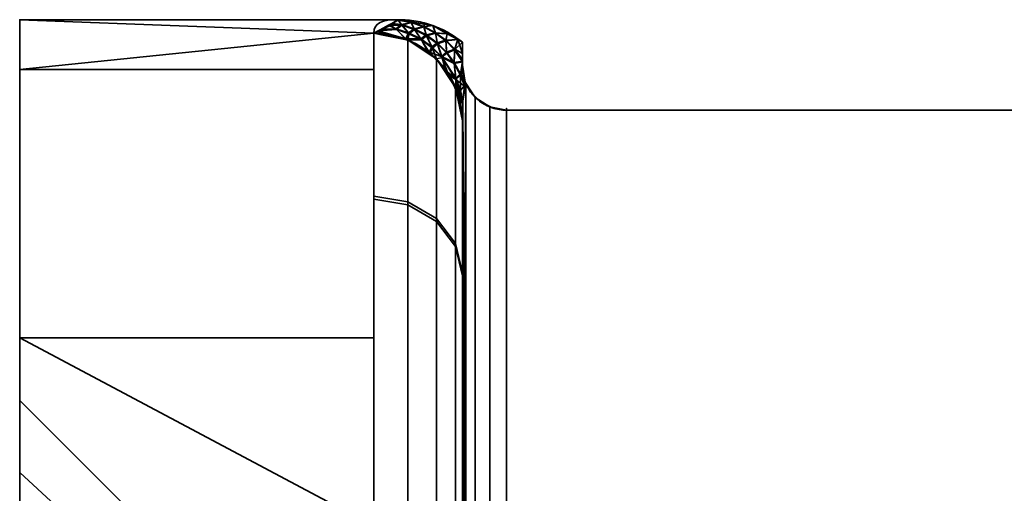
# Model space of a CAD drawing. Header units: millimetres. Extents: x -110 to 110, y -15 to 15.
# Tile 30 of 71: x -30 to -18.88, y 9.65 to 15. Entities that reach past the tile are written whole.
import ezdxf

# ---------------------------------------------------------------- set-up
doc = ezdxf.new("R2010")
doc.units = ezdxf.units.MM
doc.layers.add('1', color=7, linetype='Continuous', true_color=0xffffff)

msp = doc.modelspace()

# ---------------------------------------------------------------- linework, layer by layer
at = {"layer": '1', "color": 252, "linetype": 'Continuous', "lineweight": 35}
for p, q in [((-30, 15), (-25.718, 15)), ((-24.5, 13.978, 0.79), (-16, 13.978, 0.79)), ((-24.5, 13.978, 0.79), (-24.5, 7.673, 11.71)), ((-24.5, 13.978, -0.79), (-16, 13.978, -0.79)), ((-24.5, 7.673, -11.71), (-24.5, 13.978, -0.79)), ((-25, 13.856, 2), (-25, 8.66, 11)), ((-25, 8.66, -11), (-25, 13.856, -2))]:
    msp.add_line(p, q, dxfattribs=at)
at = {"layer": '1', "color": 252, "linetype": 'Continuous', "lineweight": 35, "extrusion": (1, 0, 0)}
for centre, radius, start, end in [((0, 0, -30), 15, 0, 180), ((0, 0, -26), 15, 308.2132, 351.7868), ((0, 0, -26), 15, 8.2132, 51.7868), ((0, 0, -25), 14, 308.2132, 351.7868), ((0, 0, -25), 14, 8.2132, 51.7868), ((0, 0, -30), 10.7, 270, 90)]:
    msp.add_arc(centre, radius, start, end, dxfattribs=at)
at = {"layer": '1', "color": 252, "linetype": 'Continuous', "lineweight": 35, "extrusion": (-1, 0, 0)}
for centre, radius, start, end in [((0, 0, 30), 15, 180, 0), ((0, 0, 25), 14.5, 177.4571, 182.5353), ((0, 0, 24.5), 14, 176.7655, 183.2345)]:
    msp.add_arc(centre, radius, start, end, dxfattribs=at)
at = {"layer": '1', "color": 252, "linetype": 'Continuous', "lineweight": 35, "extrusion": (0, -0.142857, 0.989743)}
msp.add_arc((-26, 14), 1, 0, 90, dxfattribs=at)
at = {"layer": '1', "color": 252, "linetype": 'Continuous', "lineweight": 35, "extrusion": (-9.62502e-07, 0.142857, 0.989743)}
msp.add_arc((26, -14, 0), 1, 179.9996, 269.9996, dxfattribs=at)
at = {"layer": '1', "color": 252, "linetype": 'Continuous', "lineweight": 35}
for points in [[(-26, 14.846, -2.143), (-26, 14.97, -1.285), (-25.904, 15, -0.554), (-25.718, 15)], [(-25.718, 15), (-25.904, 15, 0.556), (-26, 14.97, 1.286), (-26, 14.846, 2.143)], [(-25, 14.745, 0), (-25.05, 14.786, 0), (-25.158, 14.859, 0), (-25.335, 14.939, 0), (-25.524, 14.989, 0), (-25.653, 15, 0), (-25.718, 15)], [(-25, 14.745, 0), (-25, 14.719, 0.073), (-25, 14.664, 0.217), (-25, 14.577, 0.431), (-25, 14.516, 0.573), (-25, 14.486, 0.643)], [(-25, 14.487, -0.641), (-25, 14.578, -0.43), (-25, 14.666, -0.217), (-25, 14.745, 0)], [(-25, 14.486, 0.643), (-25, 14.478, 0.662), (-25, 14.462, 0.697), (-24.998, 14.438, 0.745), (-24.996, 14.414, 0.789), (-24.992, 14.388, 0.828), (-24.987, 14.36, 0.862), (-24.979, 14.329, 0.885), (-24.971, 14.305, 0.888), (-24.967, 14.293, 0.885)], [(-24.967, 14.293, 0.885), (-24.973, 14.259, 0.977), (-24.984, 14.189, 1.163), (-24.994, 14.078, 1.45), (-24.999, 13.966, 1.733), (-25, 13.893, 1.912), (-25, 13.856, 2)], [(-25, 13.856, -2), (-25, 13.894, -1.909), (-24.999, 13.969, -1.724), (-24.994, 14.083, -1.439), (-24.983, 14.192, -1.154), (-24.973, 14.26, -0.973), (-24.967, 14.293, -0.885)]]:
    msp.add_open_spline(points, degree=3, dxfattribs=at)
for points, knots in [([(-24.967, 14.293, -0.885), (-24.969, 14.299, -0.886), (-24.971, 14.306, -0.887), (-24.976, 14.318, -0.886), (-24.978, 14.324, -0.884), (-24.982, 14.339, -0.877), (-24.984, 14.348, -0.871), (-24.991, 14.376, -0.846), (-24.993, 14.393, -0.822), (-24.999, 14.439, -0.748), (-25, 14.463, -0.695), (-25, 14.487, -0.641)], [0, 0, 0, 0, 0.060109, 0.060109, 0.1199, 0.1199, 0.212934, 0.212934, 0.471196, 0.471196, 1, 1, 1, 1]), ([(-24.5, 13.978, -0.79), (-24.555, 13.978, -0.79), (-24.61, 13.987, -0.793), (-24.714, 14.022, -0.803), (-24.763, 14.048, -0.811), (-24.849, 14.114, -0.831), (-24.888, 14.154, -0.843), (-24.937, 14.229, -0.865), (-24.954, 14.26, -0.875), (-24.967, 14.293, -0.885)], [0, 0, 0, 0, 0.272272, 0.272272, 0.544336, 0.544336, 0.819649, 0.819649, 1, 1, 1, 1]), ([(-24.5, 13.978, 0.79), (-24.555, 13.978, 0.79), (-24.61, 13.987, 0.793), (-24.714, 14.022, 0.803), (-24.763, 14.048, 0.811), (-24.849, 14.114, 0.831), (-24.888, 14.154, 0.843), (-24.937, 14.229, 0.865), (-24.954, 14.26, 0.875), (-24.967, 14.293, 0.885)], [0, 0, 0, 0, 0.272272, 0.272272, 0.544337, 0.544337, 0.81965, 0.81965, 1, 1, 1, 1])]:
    msp.add_open_spline(points, degree=3, knots=knots, dxfattribs=at)
for points in [[(-30, 14.437, -4.072), (-30, 15), (-26, 14.846, -2.143)], [(-30, 15), (-25.718, 15), (-26, 14.846, -2.143)], [(-26, 14.846, 2.143), (-30, 15), (-30, 14.437, 4.072)], [(-26, 14.846, 2.143), (-25.718, 15), (-30, 15)], [(-30, 13.858, 5.74), (-30, 15), (-30, 10.7), (-30, 9.886, 4.095)], [(-30, 9.886, -4.095), (-30, 10.7), (-30, 15), (-30, 13.858, -5.74)], [(-25.921, 14.889, -1.545), (-25.84, 14.934, -0.926), (-25.807, 14.935, -0.93)], [(-25.807, 14.935, -0.93), (-25.742, 14.89, -1.551), (-25.921, 14.889, -1.545)], [(-25.915, 14.893, 1.493), (-25.751, 14.898, 1.5), (-25.833, 14.937, 0.874)], [(-25.795, 14.958, -0.585), (-25.807, 14.935, -0.93), (-25.84, 14.934, -0.926)], [(-25.795, 14.958, 0.585), (-25.833, 14.937, 0.874), (-25.689, 14.946, 0.9)], [(-25.689, 14.946, 0.9), (-25.833, 14.937, 0.874), (-25.751, 14.898, 1.5)], [(-25.683, 14.94, -0.951), (-25.807, 14.935, -0.93), (-25.795, 14.958, -0.585)], [(-25.742, 14.89, -1.551), (-25.807, 14.935, -0.93), (-25.683, 14.94, -0.951)], [(-25.724, 14.994, 0.293), (-25.754, 14.98, 0.278), (-25.795, 14.958, 0.585)], [(-25.795, 14.958, 0.585), (-25.689, 14.946, 0.9), (-25.724, 14.994, 0.293)], [(-25.724, 14.993, -0.32), (-25.683, 14.94, -0.951), (-25.795, 14.958, -0.585)], [(-25.795, 14.958, -0.585), (-25.758, 14.978, -0.303), (-25.724, 14.993, -0.32)], [(-25.718, 15, 0), (-25.724, 14.993, -0.32), (-25.758, 14.978, -0.303)], [(-25.758, 14.978, -0.303), (-25.718, 15), (-25.718, 15, 0)], [(-25.718, 15, 0), (-25.718, 15), (-25.754, 14.98, 0.278)], [(-25.754, 14.98, 0.278), (-25.724, 14.994, 0.293), (-25.718, 15, 0)], [(-25.751, 14.898, 1.5), (-25.607, 14.851, 1.505), (-25.689, 14.946, 0.9)], [(-25.683, 14.94, -0.951), (-25.599, 14.842, -1.554), (-25.742, 14.89, -1.551)], [(-25.573, 14.975, 0), (-25.718, 15, 0), (-25.724, 14.994, 0.293)], [(-25.724, 14.993, -0.32), (-25.718, 15, 0), (-25.573, 14.975, 0)], [(-25.724, 14.994, 0.293), (-25.578, 14.97, 0.334), (-25.573, 14.975, 0)], [(-25.578, 14.97, 0.334), (-25.724, 14.994, 0.293), (-25.689, 14.946, 0.9)], [(-25.683, 14.94, -0.951), (-25.724, 14.993, -0.32), (-25.577, 14.968, -0.359)], [(-25.573, 14.975, 0), (-25.577, 14.968, -0.359), (-25.724, 14.993, -0.32)], [(-25.689, 14.946, 0.9), (-25.544, 14.898, 0.92), (-25.578, 14.97, 0.334)], [(-25.544, 14.898, 0.92), (-25.689, 14.946, 0.9), (-25.607, 14.851, 1.505)], [(-25.577, 14.968, -0.359), (-25.539, 14.89, -0.969), (-25.683, 14.94, -0.951)], [(-25.599, 14.842, -1.554), (-25.683, 14.94, -0.951), (-25.539, 14.89, -0.969)], [(-25.428, 14.949, 0), (-25.573, 14.975, 0), (-25.578, 14.97, 0.334)], [(-25.578, 14.97, 0.334), (-25.436, 14.922, 0.372), (-25.428, 14.949, 0)], [(-25.436, 14.922, 0.372), (-25.578, 14.97, 0.334), (-25.544, 14.898, 0.92)], [(-25.577, 14.968, -0.359), (-25.573, 14.975, 0), (-25.428, 14.949, 0)], [(-25.539, 14.89, -0.969), (-25.577, 14.968, -0.359), (-25.436, 14.919, -0.397)], [(-25.428, 14.949, 0), (-25.436, 14.919, -0.397), (-25.577, 14.968, -0.359)], [(-25.544, 14.898, 0.92), (-25.408, 14.828, 0.937), (-25.436, 14.922, 0.372)], [(-25.436, 14.919, -0.397), (-25.404, 14.818, -0.985), (-25.539, 14.89, -0.969)], [(-25.333, 14.933, 0), (-25.428, 14.949, 0), (-25.436, 14.922, 0.372)], [(-25.436, 14.919, -0.397), (-25.428, 14.949, 0), (-25.333, 14.933, 0)], [(-25.436, 14.922, 0.372), (-25.304, 14.853, 0.408), (-25.333, 14.933, 0)], [(-25.333, 14.933, 0), (-25.304, 14.849, -0.432), (-25.436, 14.919, -0.397)], [(-25.304, 14.853, 0.408), (-25.436, 14.922, 0.372), (-25.408, 14.828, 0.937)], [(-25.404, 14.818, -0.985), (-25.436, 14.919, -0.397), (-25.304, 14.849, -0.432)], [(-25.17, 14.841, 0), (-25.333, 14.933, 0), (-25.304, 14.853, 0.408)], [(-25.304, 14.849, -0.432), (-25.333, 14.933, 0), (-25.17, 14.841, 0)], [(-26, 14.846, -2.143), (-26, 14.437, -4.072), (-30, 14.437, -4.072)], [(-30, 14.437, 4.072), (-26, 14.437, 4.072), (-26, 14.846, 2.143)], [(-25.951, 14.873, -1.77), (-25.915, 14.829, -2.14), (-26, 14.846, -2.143)], [(-25.995, 14.849, 2.107), (-26, 14.846, 2.143), (-25.915, 14.829, 2.14)], [(-25.617, 12.907, 7.491), (-25.617, 14.771, 2.132), (-26, 14.846, 2.143), (-26, 12.973, 7.53)], [(-25.617, 14.771, -2.132), (-25.617, 12.941, -7.432), (-26, 13.007, -7.47), (-26, 14.846, -2.143)], [(-25.995, 14.849, 2.107), (-25.921, 14.848, 2.106), (-25.951, 14.873, 1.77)], [(-25.915, 14.829, 2.14), (-25.921, 14.848, 2.106), (-25.995, 14.849, 2.107)], [(-25.751, 14.898, 1.5), (-25.915, 14.893, 1.493), (-25.951, 14.873, 1.77)], [(-25.951, 14.873, 1.77), (-25.637, 14.784, 2.098), (-25.751, 14.898, 1.5)], [(-25.742, 14.89, -1.551), (-25.63, 14.773, -2.132), (-25.951, 14.873, -1.77)], [(-25.951, 14.873, -1.77), (-25.921, 14.889, -1.545), (-25.742, 14.89, -1.551)], [(-25.951, 14.873, 1.77), (-25.921, 14.848, 2.106), (-25.637, 14.784, 2.098)], [(-25.63, 14.773, -2.132), (-25.915, 14.829, -2.14), (-25.951, 14.873, -1.77)], [(-25.637, 14.784, 2.098), (-25.921, 14.848, 2.106), (-25.915, 14.829, 2.14)], [(-25.915, 14.829, 2.14), (-25.617, 14.771, 2.132), (-25.637, 14.784, 2.098)], [(-25.607, 14.851, 1.505), (-25.751, 14.898, 1.5), (-25.637, 14.784, 2.098)], [(-25.63, 14.773, -2.132), (-25.742, 14.89, -1.551), (-25.599, 14.842, -1.554)], [(-25.47, 14.782, 1.508), (-25.607, 14.851, 1.505), (-25.637, 14.784, 2.098)], [(-25.599, 14.842, -1.554), (-25.617, 14.771, -2.132), (-25.63, 14.773, -2.132)], [(-25.617, 14.771, -2.132), (-25.599, 14.842, -1.554), (-25.462, 14.771, -1.556)], [(-25.607, 14.851, 1.505), (-25.47, 14.782, 1.508), (-25.544, 14.898, 0.92)], [(-25.539, 14.89, -0.969), (-25.462, 14.771, -1.556), (-25.599, 14.842, -1.554)], [(-25.408, 14.828, 0.937), (-25.544, 14.898, 0.92), (-25.47, 14.782, 1.508)], [(-25.462, 14.771, -1.556), (-25.539, 14.89, -0.969), (-25.404, 14.818, -0.985)], [(-25.47, 14.782, 1.508), (-25.344, 14.693, 1.507), (-25.408, 14.828, 0.937)], [(-25.404, 14.818, -0.985), (-25.338, 14.68, -1.554), (-25.462, 14.771, -1.556)], [(-25.408, 14.828, 0.937), (-25.284, 14.738, 0.951), (-25.304, 14.853, 0.408)], [(-25.284, 14.738, 0.951), (-25.408, 14.828, 0.937), (-25.344, 14.693, 1.507)], [(-25.304, 14.849, -0.432), (-25.281, 14.726, -0.997), (-25.404, 14.818, -0.985)], [(-25.338, 14.68, -1.554), (-25.404, 14.818, -0.985), (-25.281, 14.726, -0.997)], [(-25.304, 14.853, 0.408), (-25.187, 14.767, 0.439), (-25.17, 14.841, 0)], [(-25.187, 14.767, 0.439), (-25.304, 14.853, 0.408), (-25.284, 14.738, 0.951)], [(-25.281, 14.726, -0.997), (-25.304, 14.849, -0.432), (-25.187, 14.762, -0.462)], [(-25.17, 14.841, 0), (-25.187, 14.762, -0.462), (-25.304, 14.849, -0.432)], [(-25.052, 14.775, 0), (-25.17, 14.841, 0), (-25.187, 14.767, 0.439)], [(-25.187, 14.762, -0.462), (-25.17, 14.841, 0), (-25.052, 14.775, 0)], [(-25.637, 14.784, 2.098), (-25.374, 14.633, 2.077), (-25.47, 14.782, 1.508)], [(-25.374, 14.633, 2.077), (-25.637, 14.784, 2.098), (-25.617, 14.771, 2.132)], [(-25.617, 14.771, 2.132), (-25.376, 14.611, 2.109), (-25.374, 14.633, 2.077)], [(-25.293, 12.72, 7.383), (-25.293, 14.556, 2.101), (-25.617, 14.771, 2.132), (-25.617, 12.907, 7.491)], [(-25.462, 14.771, -1.556), (-25.376, 14.611, -2.109), (-25.617, 14.771, -2.132)], [(-25.293, 14.556, -2.101), (-25.293, 12.753, -7.324), (-25.617, 12.941, -7.432), (-25.617, 14.771, -2.132)], [(-25.344, 14.693, 1.507), (-25.47, 14.782, 1.508), (-25.374, 14.633, 2.077)], [(-25.376, 14.611, -2.109), (-25.462, 14.771, -1.556), (-25.338, 14.68, -1.554)], [(-25.234, 14.586, 1.504), (-25.344, 14.693, 1.507), (-25.374, 14.633, 2.077)], [(-25.344, 14.693, 1.507), (-25.234, 14.586, 1.504), (-25.284, 14.738, 0.951)], [(-25.281, 14.726, -0.997), (-25.229, 14.572, -1.549), (-25.338, 14.68, -1.554)], [(-25.284, 14.738, 0.951), (-25.179, 14.633, 0.961), (-25.187, 14.767, 0.439)], [(-25.179, 14.633, 0.961), (-25.284, 14.738, 0.951), (-25.234, 14.586, 1.504)], [(-25.187, 14.762, -0.462), (-25.177, 14.621, -1.006), (-25.281, 14.726, -0.997)], [(-25.229, 14.572, -1.549), (-25.281, 14.726, -0.997), (-25.177, 14.621, -1.006)], [(-25.187, 14.767, 0.439), (-25.086, 14.666, 0.466), (-25.052, 14.775, 0)], [(-25.052, 14.775, 0), (-25.087, 14.661, -0.487), (-25.187, 14.762, -0.462)], [(-25.086, 14.666, 0.466), (-25.187, 14.767, 0.439), (-25.179, 14.633, 0.961)], [(-25.177, 14.621, -1.006), (-25.187, 14.762, -0.462), (-25.087, 14.661, -0.487)], [(-25.087, 14.661, -0.487), (-25.052, 14.775, 0), (-25, 14.745, 0)], [(-25, 14.745, 0), (-25, 14.541, -0.506), (-25.087, 14.661, -0.487)], [(-25.052, 14.775, 0), (-25.086, 14.666, 0.466), (-25, 14.62, 0.324)], [(-25, 14.62, 0.324), (-25, 14.745, 0), (-25.052, 14.775, 0)], [(-25, 14.62, 0.324), (-25, 14.486, 0.643), (-25, 14.487, -0.641), (-25, 14.745, 0)], [(-25.338, 14.68, -1.554), (-25.293, 14.556, -2.101), (-25.376, 14.611, -2.109)], [(-25.374, 14.633, 2.077), (-25.376, 14.611, 2.109), (-25.293, 14.556, 2.101)], [(-25.374, 14.633, 2.077), (-25.167, 14.409, 2.046), (-25.234, 14.586, 1.504)], [(-25.167, 14.409, 2.046), (-25.374, 14.633, 2.077), (-25.293, 14.556, 2.101)], [(-25.293, 14.556, -2.101), (-25.338, 14.68, -1.554), (-25.229, 14.572, -1.549)], [(-25.229, 14.572, -1.549), (-25.179, 14.387, -2.077), (-25.293, 14.556, -2.101)], [(-25.092, 14.518, 0.968), (-25.179, 14.633, 0.961), (-25.234, 14.586, 1.504)], [(-25.234, 14.586, 1.504), (-25.074, 14.341, 1.49), (-25.092, 14.518, 0.968)], [(-25.074, 14.341, 1.49), (-25.234, 14.586, 1.504), (-25.167, 14.409, 2.046)], [(-25.229, 14.572, -1.549), (-25.177, 14.621, -1.006), (-25.091, 14.504, -1.012)], [(-25.179, 14.387, -2.077), (-25.229, 14.572, -1.549), (-25.072, 14.326, -1.533)], [(-25.091, 14.504, -1.012), (-25.072, 14.326, -1.533), (-25.229, 14.572, -1.549)], [(-25.179, 14.633, 0.961), (-25.092, 14.518, 0.968), (-25.086, 14.666, 0.466)], [(-25.087, 14.661, -0.487), (-25.091, 14.504, -1.012), (-25.177, 14.621, -1.006)], [(-25, 14.531, 0.535), (-25.086, 14.666, 0.466), (-25.092, 14.518, 0.968)], [(-25.091, 14.504, -1.012), (-25.087, 14.661, -0.487), (-25, 14.524, -0.549)], [(-25.087, 14.661, -0.487), (-25, 14.541, -0.506), (-25, 14.524, -0.549)], [(-25.086, 14.666, 0.466), (-25, 14.552, 0.487), (-25, 14.62, 0.324)], [(-25, 14.531, 0.535), (-25, 14.552, 0.487), (-25.086, 14.666, 0.466)], [(-25.293, 14.556, 2.101), (-25.076, 14.235, 2.055), (-25.167, 14.409, 2.046)], [(-25.076, 12.439, 7.22), (-25.076, 14.235, 2.055), (-25.293, 14.556, 2.101), (-25.293, 12.72, 7.383)], [(-25.076, 14.235, -2.055), (-25.076, 12.472, -7.163), (-25.293, 12.753, -7.324), (-25.293, 14.556, -2.101)], [(-25.092, 14.518, 0.968), (-25.02, 14.386, 0.972), (-25, 14.531, 0.535)], [(-25.02, 14.386, 0.972), (-25.092, 14.518, 0.968), (-25.074, 14.341, 1.49)], [(-25, 14.524, -0.549), (-25.021, 14.372, -1.014), (-25.091, 14.504, -1.012)], [(-25.072, 14.326, -1.533), (-25.091, 14.504, -1.012), (-25.021, 14.372, -1.014)], [(-25.021, 14.372, -1.014), (-25, 14.524, -0.549), (-25, 14.487, -0.641)], [(-25, 14.487, -0.641), (-24.995, 14.408, -0.798), (-25.021, 14.372, -1.014)], [(-25, 14.486, 0.643), (-25, 14.531, 0.535), (-25.02, 14.386, 0.972)], [(-25.02, 14.386, 0.972), (-24.994, 14.401, 0.808), (-25, 14.486, 0.643)], [(-25, 14.487, -0.641), (-24.985, 14.352, 0.867), (-24.978, 14.325, 0.883)], [(-24.978, 14.325, 0.883), (-24.971, 14.304, 0.886), (-25, 14.487, -0.641)], [(-25, 14.487, -0.641), (-25, 14.486, 0.643), (-24.994, 14.401, 0.808)], [(-24.994, 14.401, 0.808), (-24.985, 14.352, 0.867), (-25, 14.487, -0.641)], [(-24.985, 14.352, 0.867), (-24.985, 14.352, 0.867), (-25, 14.487, -0.641)], [(-24.971, 14.304, 0.886), (-24.967, 14.293, 0.885), (-25, 14.487, -0.641)], [(-24.995, 14.408, -0.798), (-25, 14.487, -0.641), (-24.967, 14.293, 0.885)], [(-26, 11.406, -9.742), (-30, 11.406, -9.742), (-30, 14.437, -4.072), (-26, 14.437, -4.072)], [(-26, 14.437, 4.072), (-30, 14.437, 4.072), (-30, 11.406, 9.742), (-26, 11.406, 9.742)], [(-25.072, 14.326, -1.533), (-25.076, 14.235, -2.055), (-25.179, 14.387, -2.077)], [(-25.167, 14.409, 2.046), (-25.042, 14.146, 2.01), (-25.074, 14.341, 1.49)], [(-25.042, 14.146, 2.01), (-25.167, 14.409, 2.046), (-25.076, 14.235, 2.055)], [(-25.074, 14.341, 1.49), (-25.022, 14.201, 1.48), (-25.02, 14.386, 0.972)], [(-25.072, 14.326, -1.533), (-25.021, 14.372, -1.014), (-24.973, 14.244, -1.013)], [(-24.971, 14.26, 0.972), (-25.02, 14.386, 0.972), (-25.022, 14.201, 1.48)], [(-24.995, 14.408, -0.798), (-24.986, 14.355, -0.864), (-25.021, 14.372, -1.014)], [(-24.973, 14.244, -1.013), (-25.021, 14.372, -1.014), (-24.973, 14.312, -0.886)], [(-24.986, 14.355, -0.864), (-24.979, 14.33, -0.881), (-25.021, 14.372, -1.014)], [(-24.979, 14.33, -0.881), (-24.973, 14.312, -0.886), (-25.021, 14.372, -1.014)], [(-24.985, 14.352, 0.867), (-24.994, 14.401, 0.808), (-25.02, 14.386, 0.972)], [(-25.02, 14.386, 0.972), (-24.978, 14.325, 0.883), (-24.985, 14.352, 0.867)], [(-24.985, 14.352, 0.867), (-24.985, 14.352, 0.867), (-25.02, 14.386, 0.972)], [(-25.02, 14.386, 0.972), (-24.971, 14.26, 0.972), (-24.971, 14.304, 0.886)], [(-24.971, 14.304, 0.886), (-24.978, 14.325, 0.883), (-25.02, 14.386, 0.972)], [(-24.986, 14.355, -0.864), (-24.995, 14.408, -0.798), (-24.967, 14.293, 0.885)], [(-24.979, 14.33, -0.881), (-24.986, 14.355, -0.864), (-24.967, 14.293, 0.885)], [(-25.072, 14.326, -1.533), (-25.055, 14.131, -2.04), (-25.076, 14.235, -2.055)], [(-25.022, 14.201, 1.48), (-25.074, 14.341, 1.49), (-25.042, 14.146, 2.01)], [(-24.973, 14.244, -1.013), (-24.993, 14.082, -1.439), (-25.072, 14.326, -1.533)], [(-25.055, 14.131, -2.04), (-25.072, 14.326, -1.533), (-24.994, 14.053, -1.51)], [(-24.993, 14.082, -1.439), (-24.994, 14.053, -1.51), (-25.072, 14.326, -1.533)], [(-25.022, 14.201, 1.48), (-24.993, 14.078, 1.449), (-24.971, 14.26, 0.972)], [(-24.96, 14.283, 0.881), (-24.967, 14.293, 0.885), (-24.993, 14.078, 1.449)], [(-24.993, 14.082, -1.439), (-24.967, 14.293, -0.885), (-24.96, 14.283, -0.881)], [(-24.993, 14.078, 1.449), (-24.96, 7.905, 11.929), (-24.96, 14.283, 0.881)], [(-24.96, 14.283, -0.881), (-24.993, 8.294, -11.467), (-24.993, 14.082, -1.439)], [(-24.993, 8.294, -11.467), (-24.96, 14.283, -0.881), (-24.96, 7.905, -11.929)], [(-24.973, 14.312, -0.886), (-24.979, 14.33, -0.881), (-24.967, 14.293, 0.885)], [(-24.973, 14.312, -0.886), (-24.967, 14.293, -0.885), (-24.973, 14.244, -1.013)], [(-24.967, 14.293, 0.885), (-24.967, 14.293, -0.885), (-24.973, 14.312, -0.886)], [(-24.971, 14.26, 0.972), (-24.967, 14.293, 0.885), (-24.971, 14.304, 0.886)], [(-24.967, 14.293, 0.885), (-24.963, 14.286, 0.882), (-24.963, 14.286, -0.882), (-24.967, 14.293, -0.885)], [(-24.963, 14.286, -0.882), (-24.963, 14.286, 0.882), (-24.917, 14.199, 0.856)], [(-24.917, 14.199, -0.856), (-24.963, 14.286, -0.882), (-24.917, 14.199, 0.856)], [(-24.96, 14.283, 0.881), (-24.96, 7.905, 11.929), (-24.854, 7.782, 11.813), (-24.854, 14.122, 0.833)], [(-24.96, 7.905, -11.929), (-24.96, 14.283, -0.881), (-24.854, 14.122, -0.833), (-24.854, 7.782, -11.813)], [(-25.076, 14.235, 2.055), (-25.055, 14.131, 2.04), (-25.042, 14.146, 2.01)], [(-25, 12.108, 7.028), (-25, 13.856, 2), (-25.076, 14.235, 2.055), (-25.076, 12.439, 7.22)], [(-25, 13.856, -2), (-25, 12.14, -6.972), (-25.076, 12.472, -7.163), (-25.076, 14.235, -2.055)], [(-25, 13.868, 1.97), (-25.042, 14.146, 2.01), (-25.055, 14.131, 2.04)], [(-25.055, 14.131, 2.04), (-25, 13.856, 2), (-25, 13.868, 1.97)], [(-24.994, 14.053, -1.51), (-25, 13.856, -2), (-25.055, 14.131, -2.04)], [(-24.993, 14.07, 1.469), (-25.022, 14.201, 1.48), (-25.042, 14.146, 2.01)], [(-25.042, 14.146, 2.01), (-25, 13.868, 1.97), (-24.993, 14.07, 1.469)], [(-25.022, 14.201, 1.48), (-24.993, 14.07, 1.469), (-24.993, 14.078, 1.449)], [(-24.917, 14.199, 0.856), (-24.851, 14.128, 0.835), (-24.851, 14.128, -0.835), (-24.917, 14.199, -0.856)], [(-24.806, 14.081, -0.821), (-24.851, 14.128, 0.835), (-24.806, 14.081, 0.821)], [(-24.806, 14.081, -0.821), (-24.851, 14.128, -0.835), (-24.851, 14.128, 0.835)], [(-24.993, 14.082, -1.439), (-24.993, 8.294, -11.467), (-25, 8.66, -11)], [(-25, 8.66, -11), (-25, 13.856, -2), (-24.993, 14.082, -1.439)], [(-24.993, 8.287, 11.476), (-24.993, 14.078, 1.449), (-25, 13.856, 2)], [(-24.96, 7.905, 11.929), (-24.993, 14.078, 1.449), (-24.993, 8.287, 11.476)], [(-24.854, 14.122, 0.833), (-24.854, 7.782, 11.813), (-24.691, 7.701, 11.737), (-24.691, 14.015, 0.801)], [(-24.854, 7.782, -11.813), (-24.854, 14.122, -0.833), (-24.691, 14.015, -0.801), (-24.691, 7.701, -11.737)], [(-24.806, 14.081, 0.821), (-24.691, 14.019, 0.802), (-24.691, 14.019, -0.802), (-24.806, 14.081, -0.821)], [(-24.691, 14.019, -0.802), (-24.691, 14.019, 0.802), (-24.662, 14.004, 0.798)], [(-24.662, 14.004, -0.798), (-24.691, 14.019, -0.802), (-24.662, 14.004, 0.798)], [(-24.691, 14.015, 0.801), (-24.691, 7.701, 11.737), (-24.5, 7.673, 11.71), (-24.5, 13.978, 0.79)], [(-24.691, 7.701, -11.737), (-24.691, 14.015, -0.801), (-24.5, 13.978, -0.79), (-24.5, 7.673, -11.71)], [(-24.662, 14.004, 0.798), (-24.5, 13.978, 0.79), (-24.5, 13.978, -0.79), (-24.662, 14.004, -0.798)], [(-16, 13.978, 0.79), (-24.5, 13.978, 0.79), (-24.5, 7.673, 11.71), (-16, 7.673, 11.71)], [(-16, 7.673, -11.71), (-24.5, 7.673, -11.71), (-24.5, 13.978, -0.79), (-16, 13.978, -0.79)], [(-16, 13.978, -0.79), (-24.5, 13.978, -0.79), (-24.5, 13.978, 0.79), (-16, 13.978, 0.79)], [(-30, 13.858, -5.74), (-30, 10.607, -10.607), (-30, 7.566, -7.566), (-30, 9.886, -4.095)], [(-30, 9.886, 4.095), (-30, 7.566, 7.566), (-30, 10.607, 10.607), (-30, 13.858, 5.74)], [(-25, 13.856, 2), (-25, 8.66, 11), (-24.993, 8.287, 11.476)], [(-25, 8.66, -11), (-25, 12.124, -7), (-25, 13.856, -2)], [(-25, 13.856, 2), (-25, 12.124, 7), (-25, 8.66, 11)], [(-25.617, 12.941, -7.432), (-25.617, 9.232, -11.726), (-26, 9.279, -11.786), (-26, 13.007, -7.47)], [(-25.617, 9.232, 11.726), (-25.617, 12.907, 7.491), (-26, 12.973, 7.53), (-26, 9.279, 11.786)], [(-25.293, 12.753, -7.324), (-25.293, 9.098, -11.556), (-25.617, 9.232, -11.726), (-25.617, 12.941, -7.432)], [(-25.293, 9.098, 11.556), (-25.293, 12.72, 7.383), (-25.617, 12.907, 7.491), (-25.617, 9.232, 11.726)], [(-25.076, 12.472, -7.163), (-25.076, 8.897, -11.301), (-25.293, 9.098, -11.556), (-25.293, 12.753, -7.324)], [(-25.076, 8.897, 11.301), (-25.076, 12.439, 7.22), (-25.293, 12.72, 7.383), (-25.293, 9.098, 11.556)], [(-25, 12.14, -6.972), (-25, 8.66, -11), (-25.076, 8.897, -11.301), (-25.076, 12.472, -7.163)], [(-25, 8.66, 11), (-25, 12.108, 7.028), (-25.076, 12.439, 7.22), (-25.076, 8.897, 11.301)], [(-30, 11.406, -9.742), (-26, 11.406, -9.742), (-26, 9.279, -11.786)], [(-26, 9.279, -11.786), (-30, 6.28, -13.622), (-30, 11.406, -9.742)], [(-30, 11.406, 9.742), (-30, 6.28, 13.622), (-26, 9.279, 11.786)], [(-26, 9.279, 11.786), (-26, 11.406, 9.742), (-30, 11.406, 9.742)], [(-28.8, 8.777, -3.635), (-28.8, 9.5, 0), (-30, 10.7, 0), (-30, 9.886, -4.095)], [(-28.8, 9.5, 0), (-28.8, 8.777, 3.635), (-30, 9.886, 4.095), (-30, 10.7, 0)], [(-30, 4.095, -9.886), (-30, 7.566, -7.566), (-30, 10.607, -10.607), (-30, 5.74, -13.858)], [(-30, 7.566, 7.566), (-30, 4.095, 9.886), (-30, 5.74, 13.858), (-30, 10.607, 10.607)], [(-28.8, 6.718, -6.718), (-28.8, 8.777, -3.635), (-30, 9.886, -4.095), (-30, 7.566, -7.566)], [(-28.8, 8.777, 3.635), (-28.8, 6.718, 6.718), (-30, 7.566, 7.566), (-30, 9.886, 4.095)]]:
    msp.add_3dface(points, dxfattribs=at)

doc.saveas('drawing.dxf')
